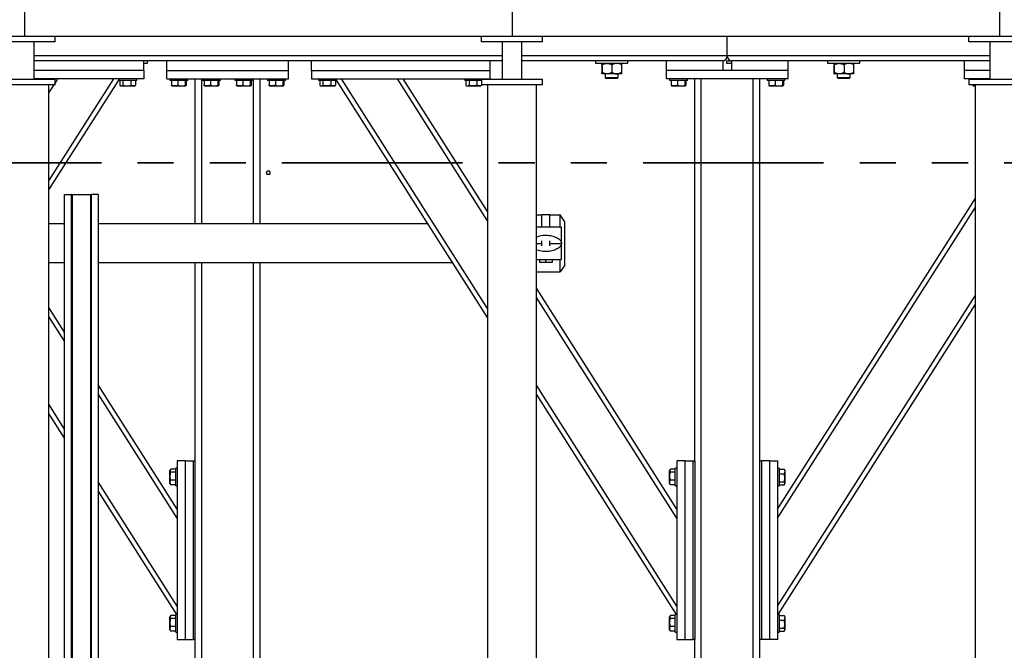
# Model space of a CAD drawing. Header units: millimetres. Extents: x 5 to 589, y 5 to 415.
# Tile 48 of 104: x 176 to 210, y 373 to 395. Entities that reach past the tile are written whole.
import ezdxf

# ---------------------------------------------------------------- set-up
doc = ezdxf.new("R2010")
doc.units = ezdxf.units.MM
doc.linetypes.add('PHANTOM', pattern=[12.7, 6.35, -1.27, 1.27, -1.27, 1.27, -1.27])
doc.layers.add('TRAIT-FORT', color=4, linetype='Continuous', lineweight=25)

msp = doc.modelspace()

# ---------------------------------------------------------------- linework, layer by layer
at = {"color": 7, "linetype": 'PHANTOM', "lineweight": 35}
msp.add_line((305.42025, 389.9649), (28.0199, 389.9649), dxfattribs=at)
at = {"layer": 'TRAIT-FORT', "color": 4, "linetype": 'Continuous', "lineweight": 25}
for p, q in [((175.71791, 395.99556), (175.71791, 394.42413)), ((192.86077, 395.99556), (192.86077, 394.42413)), ((210.00362, 395.99556), (210.00362, 394.42413)), ((158.57505, 394.42413), (175.71791, 394.42413)), ((175.71791, 394.42413), (192.86077, 394.42413)), ((176.78934, 394.22413), (176.78934, 394.42413)), ((191.78934, 394.22413), (191.78934, 394.42413)), ((192.86077, 394.42413), (210.00362, 394.42413)), ((193.9322, 394.22413), (193.9322, 394.42413)), ((200.4322, 393.72413), (200.4322, 394.42413)), ((208.9322, 394.22413), (208.9322, 394.42413)), ((210.00362, 394.42413), (227.14648, 394.42413)), ((176.78934, 394.22413), (174.64648, 394.22413)), ((176.06077, 392.90985), (176.06077, 394.22413)), ((193.9322, 394.22413), (191.78934, 394.22413)), ((192.51791, 394.22413), (192.51791, 392.90985)), ((193.20362, 392.90985), (193.20362, 394.22413)), ((211.07505, 394.22413), (208.9322, 394.22413)), ((209.66077, 394.22413), (209.66077, 392.90985)), ((192.51791, 393.72413), (176.06077, 393.72413)), ((179.91791, 393.55271), (176.06077, 393.55271)), ((185.80362, 393.55271), (179.91791, 393.55271)), ((179.91791, 393.20985), (179.91791, 393.55271)), ((179.91791, 393.46699), (180.03687, 393.46699)), ((180.03687, 393.46699), (180.03687, 393.55271)), ((180.71791, 393.20985), (180.71791, 393.55271)), ((185.00362, 393.20985), (185.00362, 393.55271)), ((185.80362, 393.20985), (185.80362, 393.55271)), ((192.08934, 393.55271), (185.80362, 393.55271)), ((192.51791, 393.55271), (192.08934, 393.55271)), ((192.08934, 393.20985), (192.08934, 393.55271)), ((200.4322, 393.72413), (193.20362, 393.72413)), ((198.28934, 393.55271), (193.20362, 393.55271)), ((195.7917, 393.55271), (195.7917, 393.46699)), ((195.7917, 393.46699), (195.90823, 393.46699)), ((195.90823, 393.46699), (196.93456, 393.46699)), ((196.01433, 393.41395), (196.01433, 393.1486)), ((196.02654, 393.41395), (196.02654, 393.1486)), ((196.37534, 393.41395), (196.37534, 393.1486)), ((196.71193, 393.41395), (196.71193, 393.1486)), ((196.93456, 393.46699), (196.93456, 393.55271)), ((198.28934, 393.20985), (198.28934, 393.55271)), ((200.28934, 393.55271), (198.28934, 393.55271)), ((200.28934, 393.20985), (200.28934, 393.55271)), ((200.40972, 393.55271), (200.40972, 393.46699)), ((200.40972, 393.55271), (200.52624, 393.55271)), ((200.40972, 393.46699), (200.52624, 393.46699)), ((209.66077, 393.72413), (200.4322, 393.72413)), ((200.48114, 393.60419), (200.48114, 393.55271)), ((200.52624, 393.55271), (200.57505, 393.55271)), ((200.52624, 393.46699), (200.57505, 393.46699)), ((202.57505, 393.55271), (200.57505, 393.55271)), ((200.57505, 393.55271), (200.57505, 393.20985)), ((208.77505, 393.55271), (202.57505, 393.55271)), ((202.57505, 393.20985), (202.57505, 393.55271)), ((203.9557, 393.55271), (203.9557, 393.46699)), ((203.9557, 393.46699), (204.07223, 393.46699)), ((204.07223, 393.46699), (205.09856, 393.46699)), ((204.17833, 393.41395), (204.17833, 393.1486)), ((204.19055, 393.41395), (204.19055, 393.1486)), ((204.53935, 393.41395), (204.53935, 393.1486)), ((204.87593, 393.41395), (204.87593, 393.1486)), ((205.09856, 393.46699), (205.09856, 393.55271)), ((209.66077, 393.55271), (208.77505, 393.55271)), ((208.77505, 393.20985), (208.77505, 393.55271)), ((179.91791, 393.20985), (176.06077, 393.20985)), ((179.91791, 393.20985), (179.91791, 392.92413)), ((180.71791, 392.92413), (180.71791, 393.20985)), ((180.71791, 393.20985), (185.00362, 393.20985)), ((185.00362, 392.92413), (185.00362, 393.20985)), ((185.80362, 393.20985), (185.80362, 392.92413)), ((185.80362, 393.20985), (192.08934, 393.20985)), ((192.08934, 392.92413), (192.08934, 393.20985)), ((196.20094, 393.09556), (196.02043, 393.09556)), ((196.13456, 393.09556), (196.13456, 392.96985)), ((196.54363, 393.09556), (196.20094, 393.09556)), ((196.70582, 393.09556), (196.54363, 393.09556)), ((196.5917, 392.96985), (196.5917, 393.09556)), ((202.57505, 393.20985), (198.28934, 393.20985)), ((198.28934, 392.92413), (198.28934, 393.20985)), ((200.28934, 393.20985), (198.28934, 393.20985)), ((202.57505, 393.20985), (200.57505, 393.20985)), ((202.57505, 392.92413), (202.57505, 393.20985)), ((204.36495, 393.09556), (204.18444, 393.09556)), ((204.29856, 393.09556), (204.29856, 392.96985)), ((204.70764, 393.09556), (204.36495, 393.09556)), ((204.86983, 393.09556), (204.70764, 393.09556)), ((204.7557, 392.96985), (204.7557, 393.09556)), ((208.77505, 392.92413), (208.77505, 393.20985)), ((209.66077, 393.20985), (208.77505, 393.20985)), ((179.91791, 392.92413), (176.06077, 392.92413)), ((176.57505, 389.33732), (178.85757, 392.92413)), ((176.57505, 389.01801), (179.0322, 392.87924)), ((176.57505, 367.48128), (176.57505, 392.70985)), ((176.57505, 392.42396), (176.75698, 392.70985)), ((176.68106, 392.90985), (176.69015, 392.92413)), ((176.78934, 392.7607), (176.89334, 392.92413)), ((176.78934, 392.70985), (176.78934, 392.90985)), ((179.0322, 392.92413), (179.0322, 392.86699)), ((179.46687, 392.86699), (179.0322, 392.86699)), ((179.0682, 392.86699), (179.0682, 392.69569)), ((179.17735, 392.86699), (179.17735, 392.69569)), ((179.45563, 392.86699), (179.45563, 392.69569)), ((179.66077, 392.86699), (179.46687, 392.86699)), ((179.62476, 392.69569), (179.61013, 392.68725)), ((179.62476, 392.86699), (179.62476, 392.69569)), ((179.66077, 392.86699), (179.66077, 392.92413)), ((180.71791, 392.92413), (185.00362, 392.92413)), ((180.8322, 392.92413), (180.8322, 392.86699)), ((180.85617, 392.86699), (180.8322, 392.86699)), ((181.46077, 392.86699), (180.85617, 392.86699)), ((180.88817, 392.86699), (180.88817, 392.69569)), ((181.11185, 392.86699), (181.11185, 392.69569)), ((181.37016, 392.86699), (181.37016, 392.69569)), ((181.40479, 392.86699), (181.40479, 392.69569)), ((181.46077, 392.86699), (181.46077, 392.92413)), ((181.71791, 387.82785), (181.71791, 392.92413)), ((181.94648, 387.82785), (181.94648, 392.92413)), ((181.97505, 392.92413), (181.97505, 392.86699)), ((181.99902, 392.86699), (181.97505, 392.86699)), ((182.60362, 392.86699), (181.99902, 392.86699)), ((182.03102, 392.86699), (182.03102, 392.69569)), ((182.25471, 392.86699), (182.25471, 392.69569)), ((182.51302, 392.86699), (182.51302, 392.69569)), ((182.54765, 392.86699), (182.54765, 392.69569)), ((182.60362, 392.86699), (182.60362, 392.92413)), ((183.11791, 392.92413), (183.11791, 392.86699)), ((183.14188, 392.86699), (183.11791, 392.86699)), ((183.74648, 392.86699), (183.14188, 392.86699)), ((183.17388, 392.86699), (183.17388, 392.69569)), ((183.39756, 392.86699), (183.39756, 392.69569)), ((183.65588, 392.86699), (183.65588, 392.69569)), ((183.69051, 392.86699), (183.69051, 392.69569)), ((183.74648, 392.86699), (183.74648, 392.92413)), ((183.77505, 387.82785), (183.77505, 392.92413)), ((184.00362, 387.82785), (184.00362, 392.92413)), ((184.26077, 392.92413), (184.26077, 392.86699)), ((184.28474, 392.86699), (184.26077, 392.86699)), ((184.88934, 392.86699), (184.28474, 392.86699)), ((184.31674, 392.86699), (184.31674, 392.69569)), ((184.54042, 392.86699), (184.54042, 392.69569)), ((184.79874, 392.86699), (184.79874, 392.69569)), ((184.83337, 392.86699), (184.83337, 392.69569)), ((184.88934, 392.86699), (184.88934, 392.92413)), ((185.80362, 392.92413), (192.08934, 392.92413)), ((186.06077, 392.92413), (186.06077, 392.86699)), ((186.68934, 392.86699), (186.06077, 392.86699)), ((186.09677, 392.86699), (186.09677, 392.69569)), ((186.20592, 392.86699), (186.20592, 392.69569)), ((186.4842, 392.86699), (186.4842, 392.69569)), ((186.65333, 392.69569), (186.6387, 392.68725)), ((186.65333, 392.86699), (186.65333, 392.69569)), ((186.68934, 392.86699), (186.68934, 392.92413)), ((192.00362, 384.52822), (186.68934, 392.87924)), ((192.00362, 384.84752), (186.86396, 392.92413)), ((192.00362, 387.93417), (188.82819, 392.92413)), ((192.00362, 388.25347), (189.03139, 392.92413)), ((191.20362, 392.92413), (191.20362, 392.86699)), ((191.78994, 392.86699), (191.20362, 392.86699)), ((191.23963, 392.86699), (191.23963, 392.69569)), ((191.34878, 392.86699), (191.34878, 392.69569)), ((191.62706, 392.86699), (191.62706, 392.69569)), ((191.79619, 392.69569), (191.78156, 392.68725)), ((191.78934, 392.90985), (191.78934, 392.70985)), ((191.79619, 392.70985), (191.79619, 392.69569)), ((191.8322, 392.90985), (191.8322, 392.92413)), ((192.00362, 392.70985), (192.00362, 367.48128)), ((193.71791, 367.48128), (193.71791, 392.70985)), ((193.9322, 392.70985), (193.9322, 392.90985)), ((196.13456, 392.96985), (196.16599, 392.93842)), ((196.13456, 392.96985), (196.1688, 392.96985)), ((196.19552, 392.93842), (196.16599, 392.93842)), ((196.1688, 392.96985), (196.5917, 392.96985)), ((196.56027, 392.93842), (196.19552, 392.93842)), ((196.56027, 392.93842), (196.5917, 392.96985)), ((202.57505, 392.92413), (198.28934, 392.92413)), ((198.40362, 392.92413), (198.40362, 392.86699)), ((199.0322, 392.86699), (198.40362, 392.86699)), ((198.4596, 392.86699), (198.4596, 392.69569)), ((198.68328, 392.86699), (198.68328, 392.69569)), ((198.94159, 392.86699), (198.94159, 392.69569)), ((198.97622, 392.86699), (198.97622, 392.69569)), ((199.0322, 392.86699), (199.0322, 392.92413)), ((199.28934, 379.49556), (199.28934, 392.92413)), ((199.51791, 370.29556), (199.51791, 392.92413)), ((201.34648, 370.29556), (201.34648, 392.92413)), ((201.57505, 379.49556), (201.57505, 392.92413)), ((201.8322, 392.92413), (201.8322, 392.86699)), ((202.46077, 392.86699), (201.8322, 392.86699)), ((201.88817, 392.86699), (201.88817, 392.69569)), ((202.11185, 392.86699), (202.11185, 392.69569)), ((202.37016, 392.86699), (202.37016, 392.69569)), ((202.40479, 392.86699), (202.40479, 392.69569)), ((202.46077, 392.86699), (202.46077, 392.92413)), ((204.29856, 392.96985), (204.32999, 392.93842)), ((204.29856, 392.96985), (204.3328, 392.96985)), ((204.35952, 392.93842), (204.32999, 392.93842)), ((204.3328, 392.96985), (204.7557, 392.96985)), ((204.72428, 392.93842), (204.35952, 392.93842)), ((204.72428, 392.93842), (204.7557, 392.96985)), ((209.66077, 392.92413), (208.77505, 392.92413)), ((208.9322, 392.90985), (208.9322, 392.70985)), ((209.0322, 392.92413), (209.0322, 392.90985)), ((209.0682, 392.70985), (209.0682, 392.69569)), ((209.14648, 392.70985), (209.14648, 367.48128)), ((209.66077, 392.90985), (209.66077, 392.92413)), ((179.08229, 392.68632), (179.11577, 392.66699)), ((179.31799, 392.66699), (179.11577, 392.66699)), ((179.5772, 392.66699), (179.31799, 392.66699)), ((179.5772, 392.66699), (179.61067, 392.68632)), ((180.90175, 392.67508), (180.91577, 392.66699)), ((181.3772, 392.66699), (180.91577, 392.66699)), ((181.3772, 392.66699), (181.39121, 392.67508)), ((182.04461, 392.67508), (182.05862, 392.66699)), ((182.52005, 392.66699), (182.05862, 392.66699)), ((182.52005, 392.66699), (182.53407, 392.67508)), ((183.18747, 392.67508), (183.20148, 392.66699)), ((183.66291, 392.66699), (183.20148, 392.66699)), ((183.66291, 392.66699), (183.67693, 392.67508)), ((184.33032, 392.67508), (184.34434, 392.66699)), ((184.80577, 392.66699), (184.34434, 392.66699)), ((184.80577, 392.66699), (184.81978, 392.67508)), ((186.11086, 392.68632), (186.14434, 392.66699)), ((186.60577, 392.66699), (186.14434, 392.66699)), ((186.60577, 392.66699), (186.63924, 392.68632)), ((191.25372, 392.68632), (191.2872, 392.66699)), ((191.74862, 392.66699), (191.2872, 392.66699)), ((191.74862, 392.66699), (191.7821, 392.68632)), ((198.47318, 392.67508), (198.4872, 392.66699)), ((198.94862, 392.66699), (198.4872, 392.66699)), ((198.94862, 392.66699), (198.96264, 392.67508)), ((201.90175, 392.67508), (201.91577, 392.66699)), ((202.3772, 392.66699), (201.91577, 392.66699)), ((202.3772, 392.66699), (202.39121, 392.67508)), ((209.08229, 392.68632), (209.11577, 392.66699)), ((209.14252, 392.66699), (209.11577, 392.66699)), ((184.29312, 389.68142), (184.28556, 389.68142)), ((184.23326, 389.56813), (184.34542, 389.56813)), ((177.12791, 388.85271), (177.37077, 388.85271)), ((177.12791, 367.65271), (177.12791, 388.85271)), ((177.37077, 367.65271), (177.37077, 388.85271)), ((177.38791, 388.85271), (177.37077, 388.85271)), ((177.38791, 388.85271), (177.38791, 367.65271)), ((177.38791, 388.85271), (178.04791, 388.85271)), ((178.04791, 367.65271), (178.04791, 388.85271)), ((178.04791, 388.85271), (178.06505, 388.85271)), ((178.06505, 388.85271), (178.06505, 367.65271)), ((178.30791, 388.85271), (178.06505, 388.85271)), ((178.30791, 388.85271), (178.30791, 367.65271)), ((202.20362, 377.79225), (209.14648, 388.70245)), ((202.20362, 377.47294), (209.14648, 388.38315)), ((193.71791, 388.13842), (193.91077, 388.13842)), ((194.19648, 388.13842), (193.91077, 388.13842)), ((193.91077, 387.70985), (193.91077, 388.13842)), ((194.19648, 387.70985), (194.19648, 388.13842)), ((194.19648, 388.13842), (194.55086, 388.13842)), ((194.55086, 387.71083), (194.55086, 388.13842)), ((194.71791, 387.89985), (194.55086, 388.13842)), ((194.71791, 386.37699), (194.71791, 387.89985)), ((177.12791, 387.82785), (176.57505, 387.82785)), ((189.90386, 387.82785), (178.30791, 387.82785)), ((194.60362, 386.56699), (194.60362, 387.70985)), ((193.91077, 387.04769), (193.91077, 387.22915)), ((194.19648, 387.04769), (194.19648, 387.22915)), ((193.71791, 387.13842), (193.91077, 387.13842)), ((194.19648, 387.13842), (194.60341, 387.13842)), ((193.82505, 386.56699), (193.82505, 386.48128)), ((193.82505, 386.48128), (194.05362, 386.48128)), ((194.05362, 386.48128), (194.05362, 386.56699)), ((194.05362, 386.48128), (194.2822, 386.48128)), ((194.2822, 386.48128), (194.2822, 386.56699)), ((194.55086, 386.13842), (194.55086, 386.56505)), ((177.12791, 386.44899), (176.57505, 386.44899)), ((190.78131, 386.44899), (178.30791, 386.44899)), ((181.71791, 370.29556), (181.71791, 386.44899)), ((181.94648, 370.29556), (181.94648, 386.44899)), ((183.77505, 370.29556), (183.77505, 386.44899)), ((184.00362, 370.29556), (184.00362, 386.44899)), ((193.71791, 386.13842), (194.55086, 386.13842)), ((194.71791, 386.37699), (194.55086, 386.13842)), ((198.66077, 377.79225), (193.71791, 385.5596)), ((198.66077, 377.47294), (193.71791, 385.24029)), ((202.20362, 374.3863), (209.14648, 385.2965)), ((177.12791, 384.01735), (176.57505, 384.88613)), ((202.22181, 374.09556), (209.14648, 384.9772)), ((177.12791, 383.69804), (176.57505, 384.56682)), ((181.08934, 377.79225), (178.30791, 382.16306)), ((198.66077, 374.3863), (193.71791, 382.15365)), ((181.08934, 377.47294), (178.30791, 381.84376)), ((198.64259, 374.09556), (193.71791, 381.83434)), ((177.12791, 380.6114), (176.57505, 381.48018)), ((177.12791, 380.29209), (176.57505, 381.16087)), ((180.85152, 379.18832), (180.8322, 379.15485)), ((181.0322, 379.20241), (180.8609, 379.20241)), ((181.08934, 379.23842), (181.0322, 379.23842)), ((181.0322, 378.60985), (181.0322, 379.23842)), ((181.08934, 379.49556), (181.08934, 373.20985)), ((181.37505, 379.49556), (181.08934, 379.49556)), ((181.37505, 373.20985), (181.37505, 379.49556)), ((181.37505, 379.49556), (181.66077, 379.49556)), ((181.66077, 373.20985), (181.66077, 379.49556)), ((181.66077, 379.49556), (181.71791, 379.49556)), ((198.42295, 379.18832), (198.40362, 379.15485)), ((198.60362, 379.20241), (198.43233, 379.20241)), ((198.66077, 379.23842), (198.60362, 379.23842)), ((198.60362, 378.60985), (198.60362, 379.23842)), ((198.94648, 379.49556), (198.66077, 379.49556)), ((198.66077, 379.49556), (198.66077, 373.20985)), ((198.94648, 379.49556), (199.2322, 379.49556)), ((198.94648, 373.20985), (198.94648, 379.49556)), ((199.2322, 373.20985), (199.2322, 379.49556)), ((199.2322, 379.49556), (199.28934, 379.49556)), ((199.28934, 379.49556), (199.28934, 373.20985)), ((201.57505, 373.20985), (201.57505, 379.49556)), ((201.57505, 379.49556), (201.6322, 379.49556)), ((201.6322, 379.49556), (201.6322, 373.20985)), ((201.91791, 379.49556), (201.6322, 379.49556)), ((201.91791, 379.49556), (201.91791, 373.20985)), ((201.91791, 379.49556), (202.20362, 379.49556)), ((202.20362, 379.49556), (202.20362, 373.20985)), ((202.26077, 379.23842), (202.20362, 379.23842)), ((202.26077, 379.23842), (202.26077, 379.04452)), ((202.26077, 379.20241), (202.43207, 379.20241)), ((202.43207, 379.20241), (202.44051, 379.18778)), ((202.46077, 379.15485), (202.44144, 379.18832)), ((180.8322, 378.69342), (180.8322, 379.15485)), ((181.0322, 379.09327), (180.8609, 379.09327)), ((198.40362, 378.69342), (198.40362, 379.15485)), ((198.60362, 379.09327), (198.43233, 379.09327)), ((202.26077, 379.04452), (202.26077, 378.60985)), ((202.26077, 379.03328), (202.43207, 379.03328)), ((202.46077, 379.15485), (202.46077, 378.89564)), ((202.46077, 378.89564), (202.46077, 378.69342)), ((181.08934, 374.3863), (178.30791, 378.75711)), ((180.8322, 378.69342), (180.85152, 378.65995)), ((180.8609, 378.64585), (180.85246, 378.66049)), ((181.0322, 378.81499), (180.8609, 378.81499)), ((181.0322, 378.64585), (180.8609, 378.64585)), ((181.0322, 378.60985), (181.08934, 378.60985)), ((198.40362, 378.69342), (198.42295, 378.65995)), ((198.43233, 378.64585), (198.42389, 378.66049)), ((198.60362, 378.81499), (198.43233, 378.81499)), ((198.60362, 378.64585), (198.43233, 378.64585)), ((198.60362, 378.60985), (198.66077, 378.60985)), ((202.20362, 378.60985), (202.26077, 378.60985)), ((202.26077, 378.755), (202.43207, 378.755)), ((202.26077, 378.64585), (202.43207, 378.64585)), ((202.44144, 378.65995), (202.46077, 378.69342)), ((181.07116, 374.09556), (178.30791, 378.43781)), ((180.85152, 374.04546), (180.8322, 374.01199)), ((180.8322, 373.55056), (180.8322, 374.01199)), ((181.0322, 374.05956), (180.8609, 374.05956)), ((181.08934, 374.09556), (181.0322, 374.09556)), ((181.0322, 373.46699), (181.0322, 374.09556)), ((198.42295, 374.04546), (198.40362, 374.01199)), ((198.40362, 373.55056), (198.40362, 374.01199)), ((198.60362, 374.05956), (198.43233, 374.05956)), ((198.66077, 374.09556), (198.60362, 374.09556)), ((198.60362, 373.46699), (198.60362, 374.09556)), ((202.26077, 374.09556), (202.20362, 374.09556)), ((202.26077, 374.09556), (202.26077, 373.90166)), ((202.26077, 374.05956), (202.43207, 374.05956)), ((202.43207, 374.05956), (202.44051, 374.04492)), ((202.46077, 374.01199), (202.44144, 374.04546)), ((202.46077, 374.01199), (202.46077, 373.75279)), ((181.0322, 373.95041), (180.8609, 373.95041)), ((181.0322, 373.67213), (180.8609, 373.67213)), ((198.60362, 373.95041), (198.43233, 373.95041)), ((198.60362, 373.67213), (198.43233, 373.67213)), ((202.26077, 373.90166), (202.26077, 373.46699)), ((202.26077, 373.89043), (202.43207, 373.89043)), ((202.46077, 373.75279), (202.46077, 373.55056)), ((180.8322, 373.55056), (180.85152, 373.51709)), ((180.8609, 373.503), (180.85246, 373.51763)), ((181.0322, 373.503), (180.8609, 373.503)), ((181.0322, 373.46699), (181.08934, 373.46699)), ((198.40362, 373.55056), (198.42295, 373.51709)), ((198.43233, 373.503), (198.42389, 373.51763)), ((198.60362, 373.503), (198.43233, 373.503)), ((198.60362, 373.46699), (198.66077, 373.46699)), ((202.20362, 373.46699), (202.26077, 373.46699)), ((202.26077, 373.61215), (202.43207, 373.61215)), ((202.26077, 373.503), (202.43207, 373.503)), ((202.44144, 373.51709), (202.46077, 373.55056)), ((181.08934, 373.20985), (181.37505, 373.20985)), ((181.37505, 373.20985), (181.66077, 373.20985)), ((181.71791, 373.20985), (181.66077, 373.20985)), ((198.66077, 373.20985), (198.94648, 373.20985)), ((198.94648, 373.20985), (199.2322, 373.20985)), ((199.28934, 373.20985), (199.2322, 373.20985)), ((199.28934, 370.29556), (199.28934, 373.20985)), ((201.57505, 370.29556), (201.57505, 373.20985)), ((201.6322, 373.20985), (201.57505, 373.20985)), ((201.91791, 373.20985), (201.6322, 373.20985)), ((202.20362, 373.20985), (201.91791, 373.20985))]:
    msp.add_line(p, q, dxfattribs=at)
for centre, radius, start, end in [((200.26077, 393.72413), 0.17143, 270, 0), ((200.60362, 393.72413), 0.17143, 180, 270), ((184.28556, 389.6127), 0.06872, 90, 220.43879), ((184.29312, 389.6127), 0.06872, 319.56121, 90)]:
    msp.add_arc(centre, radius, start, end, dxfattribs=at)
for points, knots in [([(196.02043, 393.46699), (196.0199, 393.46623), (196.01883, 393.46471), (196.01727, 393.45289), (196.01576, 393.43601), (196.01481, 393.42133), (196.01433, 393.41395)], [0, 0, 0, 0, 0.249576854, 0.504361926, 0.75104582, 1, 1, 1, 1]), ([(196.02654, 393.41395), (196.02613, 393.42036), (196.0253, 393.43322), (196.02399, 393.44888), (196.02262, 393.46062), (196.02142, 393.46629), (196.02069, 393.46681), (196.02043, 393.46699)], [0, 0, 0, 0, 0.21551724, 0.43222674, 0.65445839, 0.87968929, 1, 1, 1, 1]), ([(196.02654, 393.41395), (196.03835, 393.42036), (196.06203, 393.43322), (196.09937, 393.44888), (196.13841, 393.46062), (196.17265, 393.46629), (196.19364, 393.46681), (196.20094, 393.46699)], [0, 0, 0, 0, 0.21551724, 0.43222674, 0.65445839, 0.87968929, 1, 1, 1, 1]), ([(196.20094, 393.46699), (196.21611, 393.46623), (196.24675, 393.46471), (196.29136, 393.45289), (196.33449, 393.43601), (196.36168, 393.42133), (196.37534, 393.41395)], [0, 0, 0, 0, 0.24957685, 0.50436193, 0.75104582, 1, 1, 1, 1]), ([(196.54363, 393.46699), (196.52546, 393.46582), (196.48856, 393.46343), (196.44241, 393.44777), (196.40472, 393.4306), (196.38515, 393.41951), (196.37534, 393.41395)], [0, 0, 0, 0, 0.30985231, 0.62926152, 0.81422513, 1, 1, 1, 1]), ([(196.71193, 393.41395), (196.69952, 393.4209), (196.66845, 393.43829), (196.6154, 393.45897), (196.57069, 393.46669), (196.54653, 393.46696), (196.54363, 393.46699)], [0, 0, 0, 0, 0.23468943, 0.58731271, 0.9505954, 1, 1, 1, 1]), ([(196.70582, 393.46699), (196.70635, 393.46623), (196.70743, 393.46471), (196.70899, 393.45289), (196.7105, 393.43601), (196.71145, 393.42133), (196.71193, 393.41395)], [0, 0, 0, 0, 0.24957685, 0.50436193, 0.75104582, 1, 1, 1, 1]), ([(204.18444, 393.46699), (204.18391, 393.46623), (204.18284, 393.46471), (204.18127, 393.45289), (204.17976, 393.43601), (204.17881, 393.42133), (204.17833, 393.41395)], [0, 0, 0, 0, 0.24957685, 0.50436193, 0.75104582, 1, 1, 1, 1]), ([(204.19055, 393.41395), (204.19013, 393.42036), (204.1893, 393.43322), (204.188, 393.44888), (204.18663, 393.46062), (204.18543, 393.46629), (204.1847, 393.46681), (204.18444, 393.46699)], [0, 0, 0, 0, 0.215517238, 0.432226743, 0.654458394, 0.879689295, 1, 1, 1, 1]), ([(204.19055, 393.41395), (204.20235, 393.42036), (204.22604, 393.43322), (204.26338, 393.44888), (204.30241, 393.46062), (204.33666, 393.46629), (204.35764, 393.46681), (204.36495, 393.46699)], [0, 0, 0, 0, 0.215517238, 0.432226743, 0.654458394, 0.879689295, 1, 1, 1, 1]), ([(204.36495, 393.46699), (204.38011, 393.46623), (204.41076, 393.46471), (204.45537, 393.45289), (204.4985, 393.43601), (204.52569, 393.42133), (204.53935, 393.41395)], [0, 0, 0, 0, 0.24957685, 0.50436193, 0.75104582, 1, 1, 1, 1]), ([(204.70764, 393.46699), (204.68947, 393.46582), (204.65257, 393.46343), (204.60642, 393.44777), (204.56872, 393.4306), (204.54915, 393.41951), (204.53935, 393.41395)], [0, 0, 0, 0, 0.30985231, 0.62926152, 0.81422513, 1, 1, 1, 1]), ([(204.87593, 393.41395), (204.86352, 393.4209), (204.83246, 393.43829), (204.77941, 393.45897), (204.7347, 393.46669), (204.71053, 393.46696), (204.70764, 393.46699)], [0, 0, 0, 0, 0.23468943, 0.58731271, 0.9505954, 1, 1, 1, 1]), ([(204.86983, 393.46699), (204.87036, 393.46623), (204.87143, 393.46471), (204.87299, 393.45289), (204.8745, 393.43601), (204.87546, 393.42133), (204.87593, 393.41395)], [0, 0, 0, 0, 0.24957685, 0.50436193, 0.75104582, 1, 1, 1, 1]), ([(196.01433, 393.1486), (196.01474, 393.14219), (196.01557, 393.12933), (196.01688, 393.11367), (196.01824, 393.10193), (196.01944, 393.09627), (196.02018, 393.09574), (196.02043, 393.09556)], [0, 0, 0, 0, 0.21551724, 0.43222674, 0.65445839, 0.87968929, 1, 1, 1, 1]), ([(196.02043, 393.09556), (196.02097, 393.09632), (196.02204, 393.09785), (196.0236, 393.10967), (196.02511, 393.12655), (196.02606, 393.14123), (196.02654, 393.1486)], [0, 0, 0, 0, 0.24957685, 0.50436193, 0.75104582, 1, 1, 1, 1]), ([(196.20094, 393.09556), (196.18578, 393.09632), (196.15513, 393.09785), (196.11052, 393.10967), (196.06739, 393.12655), (196.0402, 393.14123), (196.02654, 393.1486)], [0, 0, 0, 0, 0.24957685, 0.50436193, 0.75104582, 1, 1, 1, 1]), ([(196.37534, 393.1486), (196.36353, 393.14219), (196.33985, 393.12933), (196.30251, 393.11367), (196.26348, 393.10193), (196.22923, 393.09627), (196.20825, 393.09574), (196.20094, 393.09556)], [0, 0, 0, 0, 0.21551724, 0.43222674, 0.65445839, 0.87968929, 1, 1, 1, 1]), ([(196.37534, 393.1486), (196.38511, 393.14307), (196.40468, 393.13197), (196.44188, 393.11503), (196.48803, 393.09925), (196.52494, 393.0968), (196.54363, 393.09556)], [0, 0, 0, 0, 0.18501599, 0.37074143, 0.68116385, 1, 1, 1, 1]), ([(196.54363, 393.09556), (196.54653, 393.09559), (196.57001, 393.09585), (196.61472, 393.10337), (196.66784, 393.12391), (196.69952, 393.14165), (196.71193, 393.1486)], [0, 0, 0, 0, 0.04940377, 0.40100021, 0.76531448, 1, 1, 1, 1]), ([(196.71193, 393.1486), (196.71152, 393.14219), (196.71069, 393.12933), (196.70938, 393.11367), (196.70801, 393.10193), (196.70681, 393.09627), (196.70608, 393.09574), (196.70582, 393.09556)], [0, 0, 0, 0, 0.21551724, 0.43222674, 0.65445839, 0.87968929, 1, 1, 1, 1]), ([(204.17833, 393.1486), (204.17875, 393.14219), (204.17958, 393.12933), (204.18088, 393.11367), (204.18225, 393.10193), (204.18345, 393.09627), (204.18418, 393.09574), (204.18444, 393.09556)], [0, 0, 0, 0, 0.21551724, 0.43222674, 0.65445839, 0.87968929, 1, 1, 1, 1]), ([(204.18444, 393.09556), (204.18497, 393.09632), (204.18604, 393.09785), (204.18761, 393.10967), (204.18912, 393.12655), (204.19007, 393.14123), (204.19055, 393.1486)], [0, 0, 0, 0, 0.24957685, 0.50436193, 0.75104582, 1, 1, 1, 1]), ([(204.36495, 393.09556), (204.34978, 393.09632), (204.31913, 393.09785), (204.27453, 393.10967), (204.23139, 393.12655), (204.2042, 393.14123), (204.19055, 393.1486)], [0, 0, 0, 0, 0.249576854, 0.504361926, 0.75104582, 1, 1, 1, 1]), ([(204.53935, 393.1486), (204.52754, 393.14219), (204.50385, 393.12933), (204.46652, 393.11367), (204.42748, 393.10193), (204.39324, 393.09627), (204.37225, 393.09574), (204.36495, 393.09556)], [0, 0, 0, 0, 0.21551724, 0.43222674, 0.65445839, 0.87968929, 1, 1, 1, 1]), ([(204.53935, 393.1486), (204.54911, 393.14307), (204.56868, 393.13197), (204.60589, 393.11503), (204.65204, 393.09925), (204.68894, 393.0968), (204.70764, 393.09556)], [0, 0, 0, 0, 0.18501599, 0.37074143, 0.68116385, 1, 1, 1, 1]), ([(204.70764, 393.09556), (204.71053, 393.09559), (204.73401, 393.09585), (204.77873, 393.10337), (204.83184, 393.12391), (204.86352, 393.14165), (204.87593, 393.1486)], [0, 0, 0, 0, 0.04940377, 0.40100021, 0.76531448, 1, 1, 1, 1]), ([(204.87593, 393.1486), (204.87552, 393.14219), (204.87469, 393.12933), (204.87338, 393.11367), (204.87202, 393.10193), (204.87082, 393.09627), (204.87008, 393.09574), (204.86983, 393.09556)], [0, 0, 0, 0, 0.21551724, 0.43222674, 0.65445839, 0.87968929, 1, 1, 1, 1]), ([(179.0682, 392.69569), (179.07767, 392.68943), (179.09683, 392.67676), (179.1252, 392.67213), (179.15233, 392.67893), (179.16896, 392.69007), (179.17735, 392.69569)], [0, 0, 0, 0, 0.26460494, 0.53494775, 0.76534313, 1, 1, 1, 1]), ([(179.17735, 392.69569), (179.21276, 392.68701), (179.27131, 392.67266), (179.35624, 392.67399), (179.41338, 392.68396), (179.44625, 392.69309), (179.45563, 392.69569)], [0, 0, 0, 0, 0.38554949, 0.63764185, 0.89654625, 1, 1, 1, 1]), ([(179.62476, 392.69569), (179.61008, 392.68943), (179.58041, 392.67676), (179.53643, 392.67213), (179.4944, 392.67893), (179.46863, 392.69007), (179.45563, 392.69569)], [0, 0, 0, 0, 0.26460494, 0.53494775, 0.76534313, 1, 1, 1, 1]), ([(180.90178, 392.67574), (180.9014, 392.67574), (180.89799, 392.67573), (180.89343, 392.68422), (180.88934, 392.69315), (180.88817, 392.69569)], [0, 0, 0, 0, 0.08223706, 0.73797741, 1, 1, 1, 1]), ([(181.11185, 392.69569), (181.09244, 392.68943), (181.05319, 392.67676), (180.99503, 392.67213), (180.93944, 392.67893), (180.90536, 392.69007), (180.88817, 392.69569)], [0, 0, 0, 0, 0.26460494, 0.53494775, 0.76534313, 1, 1, 1, 1]), ([(181.11185, 392.69569), (181.13427, 392.68943), (181.1796, 392.67676), (181.24675, 392.67213), (181.31095, 392.67893), (181.35031, 392.69007), (181.37016, 392.69569)], [0, 0, 0, 0, 0.26460494, 0.53494775, 0.76534313, 1, 1, 1, 1]), ([(181.40479, 392.69569), (181.40039, 392.68701), (181.3931, 392.67266), (181.38253, 392.67399), (181.37542, 392.68396), (181.37133, 392.69309), (181.37016, 392.69569)], [0, 0, 0, 0, 0.38554949, 0.63764185, 0.89654625, 1, 1, 1, 1]), ([(182.04464, 392.67574), (182.04426, 392.67574), (182.04085, 392.67573), (182.03628, 392.68422), (182.03219, 392.69315), (182.03102, 392.69569)], [0, 0, 0, 0, 0.08223706, 0.73797741, 1, 1, 1, 1]), ([(182.25471, 392.69569), (182.23529, 392.68943), (182.19604, 392.67676), (182.13789, 392.67213), (182.0823, 392.67893), (182.04822, 392.69007), (182.03102, 392.69569)], [0, 0, 0, 0, 0.26460494, 0.53494775, 0.76534313, 1, 1, 1, 1]), ([(182.25471, 392.69569), (182.27713, 392.68943), (182.32245, 392.67676), (182.38961, 392.67213), (182.45381, 392.67893), (182.49316, 392.69007), (182.51302, 392.69569)], [0, 0, 0, 0, 0.26460494, 0.53494775, 0.76534313, 1, 1, 1, 1]), ([(182.54765, 392.69569), (182.54325, 392.68701), (182.53596, 392.67266), (182.52539, 392.67399), (182.51828, 392.68396), (182.51419, 392.69309), (182.51302, 392.69569)], [0, 0, 0, 0, 0.38554949, 0.63764185, 0.89654625, 1, 1, 1, 1]), ([(183.1875, 392.67574), (183.18712, 392.67574), (183.1837, 392.67573), (183.17914, 392.68422), (183.17505, 392.69315), (183.17388, 392.69569)], [0, 0, 0, 0, 0.08223706, 0.73797741, 1, 1, 1, 1]), ([(183.39756, 392.69569), (183.37815, 392.68943), (183.3389, 392.67676), (183.28075, 392.67213), (183.22516, 392.67893), (183.19108, 392.69007), (183.17388, 392.69569)], [0, 0, 0, 0, 0.26460494, 0.53494775, 0.76534313, 1, 1, 1, 1]), ([(183.39756, 392.69569), (183.41998, 392.68943), (183.46531, 392.67676), (183.53247, 392.67213), (183.59666, 392.67893), (183.63602, 392.69007), (183.65588, 392.69569)], [0, 0, 0, 0, 0.26460494, 0.53494775, 0.76534313, 1, 1, 1, 1]), ([(183.69051, 392.69569), (183.6861, 392.68701), (183.67882, 392.67266), (183.66825, 392.67399), (183.66114, 392.68396), (183.65705, 392.69309), (183.65588, 392.69569)], [0, 0, 0, 0, 0.38554949, 0.63764185, 0.89654625, 1, 1, 1, 1]), ([(184.33035, 392.67574), (184.32997, 392.67574), (184.32656, 392.67573), (184.322, 392.68422), (184.31791, 392.69315), (184.31674, 392.69569)], [0, 0, 0, 0, 0.08223706, 0.73797741, 1, 1, 1, 1]), ([(184.54042, 392.69569), (184.52101, 392.68943), (184.48176, 392.67676), (184.42361, 392.67213), (184.36802, 392.67893), (184.33394, 392.69007), (184.31674, 392.69569)], [0, 0, 0, 0, 0.26460494, 0.53494775, 0.76534313, 1, 1, 1, 1]), ([(184.54042, 392.69569), (184.56284, 392.68943), (184.60817, 392.67676), (184.67532, 392.67213), (184.73952, 392.67893), (184.77888, 392.69007), (184.79874, 392.69569)], [0, 0, 0, 0, 0.26460494, 0.53494775, 0.76534313, 1, 1, 1, 1]), ([(184.83337, 392.69569), (184.82896, 392.68701), (184.82167, 392.67266), (184.8111, 392.67399), (184.80399, 392.68396), (184.7999, 392.69309), (184.79874, 392.69569)], [0, 0, 0, 0, 0.38554949, 0.63764185, 0.89654625, 1, 1, 1, 1]), ([(186.09677, 392.69569), (186.10625, 392.68943), (186.1254, 392.67676), (186.15377, 392.67213), (186.1809, 392.67893), (186.19753, 392.69007), (186.20592, 392.69569)], [0, 0, 0, 0, 0.26460494, 0.53494775, 0.76534313, 1, 1, 1, 1]), ([(186.4842, 392.69569), (186.4488, 392.68701), (186.39024, 392.67266), (186.30531, 392.67399), (186.24817, 392.68396), (186.2153, 392.69309), (186.20592, 392.69569)], [0, 0, 0, 0, 0.38554949, 0.63764185, 0.89654625, 1, 1, 1, 1]), ([(186.65333, 392.69569), (186.63865, 392.68943), (186.60898, 392.67676), (186.56501, 392.67213), (186.52297, 392.67893), (186.4972, 392.69007), (186.4842, 392.69569)], [0, 0, 0, 0, 0.26460494, 0.53494775, 0.76534313, 1, 1, 1, 1]), ([(191.23963, 392.69569), (191.2491, 392.68943), (191.26825, 392.67676), (191.29663, 392.67213), (191.32376, 392.67893), (191.34039, 392.69007), (191.34878, 392.69569)], [0, 0, 0, 0, 0.26460494, 0.53494775, 0.76534313, 1, 1, 1, 1]), ([(191.62706, 392.69569), (191.59165, 392.68701), (191.5331, 392.67266), (191.44816, 392.67399), (191.39103, 392.68396), (191.35816, 392.69309), (191.34878, 392.69569)], [0, 0, 0, 0, 0.38554949, 0.63764185, 0.89654625, 1, 1, 1, 1]), ([(191.79619, 392.69569), (191.78151, 392.68943), (191.75183, 392.67676), (191.70786, 392.67213), (191.66583, 392.67893), (191.64006, 392.69007), (191.62706, 392.69569)], [0, 0, 0, 0, 0.26460494, 0.53494775, 0.76534313, 1, 1, 1, 1]), ([(198.4596, 392.69569), (198.46399, 392.68541), (198.46849, 392.67489), (198.47311, 392.67526), (198.47321, 392.67527)], [0, 0, 0, 0, 0.97749191, 1, 1, 1, 1]), ([(198.68328, 392.69569), (198.66386, 392.68943), (198.62462, 392.67676), (198.56646, 392.67213), (198.51087, 392.67893), (198.47679, 392.69007), (198.4596, 392.69569)], [0, 0, 0, 0, 0.26460494, 0.53494775, 0.76534313, 1, 1, 1, 1]), ([(198.68328, 392.69569), (198.7057, 392.68943), (198.75102, 392.67676), (198.81818, 392.67213), (198.88238, 392.67893), (198.92173, 392.69007), (198.94159, 392.69569)], [0, 0, 0, 0, 0.26460494, 0.53494775, 0.76534313, 1, 1, 1, 1]), ([(198.94159, 392.69569), (198.946, 392.68701), (198.95329, 392.67266), (198.96386, 392.67399), (198.97097, 392.68396), (198.97506, 392.69309), (198.97622, 392.69569)], [0, 0, 0, 0, 0.38554949, 0.63764185, 0.89654625, 1, 1, 1, 1]), ([(201.88817, 392.69569), (201.89256, 392.68541), (201.89706, 392.67489), (201.90168, 392.67526), (201.90178, 392.67527)], [0, 0, 0, 0, 0.97749191, 1, 1, 1, 1]), ([(202.11185, 392.69569), (202.09244, 392.68943), (202.05319, 392.67676), (201.99503, 392.67213), (201.93944, 392.67893), (201.90536, 392.69007), (201.88817, 392.69569)], [0, 0, 0, 0, 0.26460494, 0.53494775, 0.76534313, 1, 1, 1, 1]), ([(202.11185, 392.69569), (202.13427, 392.68943), (202.1796, 392.67676), (202.24675, 392.67213), (202.31095, 392.67893), (202.35031, 392.69007), (202.37016, 392.69569)], [0, 0, 0, 0, 0.26460494, 0.53494775, 0.76534313, 1, 1, 1, 1]), ([(202.37016, 392.69569), (202.37457, 392.68701), (202.38186, 392.67266), (202.39243, 392.67399), (202.39954, 392.68396), (202.40363, 392.69309), (202.40479, 392.69569)], [0, 0, 0, 0, 0.38554949, 0.63764185, 0.89654625, 1, 1, 1, 1]), ([(209.0682, 392.69569), (209.07767, 392.6895), (209.09681, 392.67698), (209.12338, 392.67165), (209.13988, 392.67701), (209.14648, 392.67916)], [0, 0, 0, 0, 0.370143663, 0.74831377, 1, 1, 1, 1]), ([(194.60362, 387.70985), (194.60157, 387.70985), (194.59747, 387.70985), (194.56218, 387.70985), (194.50911, 387.70985), (194.4314, 387.70985), (194.32683, 387.70985), (194.19551, 387.70985), (194.06526, 387.70985), (193.94648, 387.70985), (193.84499, 387.70985), (193.76774, 387.70985), (193.72923, 387.70985), (193.71791, 387.70985)], [0, 0, 0, 0, 0.0844413, 0.16876062, 0.2541272, 0.34089403, 0.45819969, 0.57655952, 0.69575617, 0.7857032, 0.87469205, 0.96314714, 1, 1, 1, 1]), ([(193.71791, 387.35905), (193.72792, 387.36384), (193.76431, 387.38127), (193.84022, 387.40333), (193.94295, 387.42279), (194.05276, 387.42932), (194.16227, 387.42229), (194.26581, 387.40326), (194.35967, 387.37435), (194.44131, 387.33745), (194.50907, 387.29408), (194.56028, 387.24563), (194.59494, 387.19321), (194.60058, 387.15675), (194.60341, 387.13842)], [0, 0, 0, 0, 0.03333981, 0.121244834, 0.208896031, 0.296773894, 0.384633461, 0.472499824, 0.560557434, 0.648652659, 0.73628415, 0.824347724, 0.911683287, 1, 1, 1, 1]), ([(194.60341, 387.13842), (194.60062, 387.12024), (194.59503, 387.08388), (194.5606, 387.03158), (194.50945, 386.98305), (194.44196, 386.93975), (194.36057, 386.90285), (194.26722, 386.87393), (194.16396, 386.85477), (194.05469, 386.84753), (193.94482, 386.85382), (193.84183, 386.8731), (193.76519, 386.89524), (193.72831, 386.91287), (193.71791, 386.91784)], [0, 0, 0, 0, 0.08756822, 0.17520289, 0.2629235, 0.35088405, 0.43831581, 0.52627584, 0.61387496, 0.7017001, 0.78943648, 0.87727375, 0.96538488, 1, 1, 1, 1]), ([(193.71791, 386.56699), (193.72923, 386.56699), (193.76774, 386.56699), (193.84499, 386.56699), (193.94648, 386.56699), (194.06526, 386.56699), (194.19551, 386.56699), (194.32683, 386.56699), (194.4314, 386.56699), (194.50911, 386.56699), (194.56218, 386.56699), (194.59747, 386.56699), (194.60157, 386.56699), (194.60362, 386.56699)], [0, 0, 0, 0, 0.03685286, 0.12530795, 0.2142968, 0.30424383, 0.42344048, 0.54180031, 0.65910597, 0.7458728, 0.83123938, 0.9155587, 1, 1, 1, 1]), ([(180.8609, 379.20241), (180.85463, 379.19294), (180.84197, 379.17379), (180.83733, 379.14541), (180.84413, 379.11829), (180.85528, 379.10166), (180.8609, 379.09327)], [0, 0, 0, 0, 0.26460494, 0.53494775, 0.76534313, 1, 1, 1, 1]), ([(198.43233, 379.20241), (198.42606, 379.19294), (198.41339, 379.17379), (198.40876, 379.14541), (198.41556, 379.11829), (198.4267, 379.10166), (198.43233, 379.09327)], [0, 0, 0, 0, 0.26460494, 0.53494775, 0.76534313, 1, 1, 1, 1]), ([(202.43207, 379.20241), (202.43833, 379.18774), (202.451, 379.15806), (202.45563, 379.11409), (202.44883, 379.07205), (202.43769, 379.04629), (202.43207, 379.03328)], [0, 0, 0, 0, 0.26460494, 0.53494775, 0.76534313, 1, 1, 1, 1]), ([(180.8609, 378.81499), (180.85222, 378.85039), (180.83787, 378.90895), (180.8392, 378.99388), (180.84917, 379.05102), (180.85829, 379.08388), (180.8609, 379.09327)], [0, 0, 0, 0, 0.38554949, 0.63764185, 0.89654625, 1, 1, 1, 1]), ([(198.43233, 378.81499), (198.42365, 378.85039), (198.40929, 378.90895), (198.41063, 378.99388), (198.42059, 379.05102), (198.42972, 379.08388), (198.43233, 379.09327)], [0, 0, 0, 0, 0.38554949, 0.63764185, 0.89654625, 1, 1, 1, 1]), ([(202.43207, 378.755), (202.44074, 378.79041), (202.4551, 378.84897), (202.45376, 378.9339), (202.4438, 378.99104), (202.43467, 379.0239), (202.43207, 379.03328)], [0, 0, 0, 0, 0.38554949, 0.63764185, 0.89654625, 1, 1, 1, 1]), ([(180.8609, 378.64585), (180.85463, 378.66053), (180.84197, 378.69021), (180.83733, 378.73418), (180.84413, 378.77621), (180.85528, 378.80198), (180.8609, 378.81499)], [0, 0, 0, 0, 0.264604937, 0.534947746, 0.765343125, 1, 1, 1, 1]), ([(198.43233, 378.64585), (198.42606, 378.66053), (198.41339, 378.69021), (198.40876, 378.73418), (198.41556, 378.77621), (198.4267, 378.80198), (198.43233, 378.81499)], [0, 0, 0, 0, 0.26460494, 0.53494775, 0.76534313, 1, 1, 1, 1]), ([(202.43207, 378.64585), (202.43833, 378.65533), (202.451, 378.67448), (202.45563, 378.70286), (202.44883, 378.72998), (202.43769, 378.74661), (202.43207, 378.755)], [0, 0, 0, 0, 0.264604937, 0.534947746, 0.765343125, 1, 1, 1, 1]), ([(180.8609, 374.05956), (180.85463, 374.05008), (180.84197, 374.03093), (180.83733, 374.00256), (180.84413, 373.97543), (180.85528, 373.9588), (180.8609, 373.95041)], [0, 0, 0, 0, 0.26460494, 0.53494775, 0.76534313, 1, 1, 1, 1]), ([(198.43233, 374.05956), (198.42606, 374.05008), (198.41339, 374.03093), (198.40876, 374.00256), (198.41556, 373.97543), (198.4267, 373.9588), (198.43233, 373.95041)], [0, 0, 0, 0, 0.26460494, 0.53494775, 0.76534313, 1, 1, 1, 1]), ([(202.43207, 374.05956), (202.43833, 374.04488), (202.451, 374.0152), (202.45563, 373.97123), (202.44883, 373.9292), (202.43769, 373.90343), (202.43207, 373.89043)], [0, 0, 0, 0, 0.26460494, 0.53494775, 0.76534313, 1, 1, 1, 1]), ([(180.8609, 373.67213), (180.85222, 373.70753), (180.83787, 373.76609), (180.8392, 373.85102), (180.84917, 373.90816), (180.85829, 373.94103), (180.8609, 373.95041)], [0, 0, 0, 0, 0.38554949, 0.63764185, 0.89654625, 1, 1, 1, 1]), ([(180.8609, 373.503), (180.85463, 373.51768), (180.84197, 373.54735), (180.83733, 373.59132), (180.84413, 373.63336), (180.85528, 373.65913), (180.8609, 373.67213)], [0, 0, 0, 0, 0.264604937, 0.534947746, 0.765343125, 1, 1, 1, 1]), ([(198.43233, 373.67213), (198.42365, 373.70753), (198.40929, 373.76609), (198.41063, 373.85102), (198.42059, 373.90816), (198.42972, 373.94103), (198.43233, 373.95041)], [0, 0, 0, 0, 0.38554949, 0.63764185, 0.89654625, 1, 1, 1, 1]), ([(198.43233, 373.503), (198.42606, 373.51768), (198.41339, 373.54735), (198.40876, 373.59132), (198.41556, 373.63336), (198.4267, 373.65913), (198.43233, 373.67213)], [0, 0, 0, 0, 0.26460494, 0.53494775, 0.76534313, 1, 1, 1, 1]), ([(202.43207, 373.61215), (202.44074, 373.64755), (202.4551, 373.70611), (202.45376, 373.79104), (202.4438, 373.84818), (202.43467, 373.88104), (202.43207, 373.89043)], [0, 0, 0, 0, 0.38554949, 0.63764185, 0.89654625, 1, 1, 1, 1]), ([(202.43207, 373.503), (202.43833, 373.51247), (202.451, 373.53162), (202.45563, 373.56), (202.44883, 373.58712), (202.43769, 373.60375), (202.43207, 373.61215)], [0, 0, 0, 0, 0.264604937, 0.534947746, 0.765343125, 1, 1, 1, 1])]:
    msp.add_open_spline(points, degree=3, knots=knots, dxfattribs=at)
for points in [[(174.64648, 392.90985), (174.64825, 392.90985), (174.65179, 392.90985), (174.68025, 392.90985), (174.72515, 392.90985), (174.78739, 392.90985), (174.86545, 392.90985), (174.95813, 392.90985), (175.0638, 392.90985), (175.18066, 392.90985), (175.30672, 392.90985), (175.43981, 392.90985), (175.57766, 392.90985), (175.71791, 392.90985), (175.85816, 392.90985), (175.99601, 392.90985), (176.1291, 392.90985), (176.25516, 392.90985), (176.37202, 392.90985), (176.47769, 392.90985), (176.57037, 392.90985), (176.64843, 392.90985), (176.71067, 392.90985), (176.75557, 392.90985), (176.78403, 392.90985), (176.78757, 392.90985), (176.78934, 392.90985)], [(176.78934, 392.70985), (176.78757, 392.70985), (176.78403, 392.70985), (176.75557, 392.70985), (176.71067, 392.70985), (176.64843, 392.70985), (176.57037, 392.70985), (176.47769, 392.70985), (176.37202, 392.70985), (176.25516, 392.70985), (176.1291, 392.70985), (175.99601, 392.70985), (175.85816, 392.70985), (175.71791, 392.70985), (175.57766, 392.70985), (175.43981, 392.70985), (175.30672, 392.70985), (175.18066, 392.70985), (175.0638, 392.70985), (174.95813, 392.70985), (174.86545, 392.70985), (174.78739, 392.70985), (174.72515, 392.70985), (174.68025, 392.70985), (174.65179, 392.70985), (174.64825, 392.70985), (174.64648, 392.70985)], [(191.78934, 392.90985), (191.79111, 392.90985), (191.79465, 392.90985), (191.82311, 392.90985), (191.86801, 392.90985), (191.93024, 392.90985), (192.00831, 392.90985), (192.10099, 392.90985), (192.20666, 392.90985), (192.32352, 392.90985), (192.44958, 392.90985), (192.58267, 392.90985), (192.72052, 392.90985), (192.86077, 392.90985), (193.00102, 392.90985), (193.13887, 392.90985), (193.27196, 392.90985), (193.39801, 392.90985), (193.51488, 392.90985), (193.62055, 392.90985), (193.71322, 392.90985), (193.79129, 392.90985), (193.85353, 392.90985), (193.89843, 392.90985), (193.92689, 392.90985), (193.93043, 392.90985), (193.9322, 392.90985)], [(193.9322, 392.70985), (193.93043, 392.70985), (193.92689, 392.70985), (193.89843, 392.70985), (193.85353, 392.70985), (193.79129, 392.70985), (193.71322, 392.70985), (193.62055, 392.70985), (193.51488, 392.70985), (193.39801, 392.70985), (193.27196, 392.70985), (193.13887, 392.70985), (193.00102, 392.70985), (192.86077, 392.70985), (192.72052, 392.70985), (192.58267, 392.70985), (192.44958, 392.70985), (192.32352, 392.70985), (192.20666, 392.70985), (192.10099, 392.70985), (192.00831, 392.70985), (191.93024, 392.70985), (191.86801, 392.70985), (191.82311, 392.70985), (191.79465, 392.70985), (191.79111, 392.70985), (191.78934, 392.70985)], [(208.9322, 392.90985), (208.93396, 392.90985), (208.9375, 392.90985), (208.96596, 392.90985), (209.01086, 392.90985), (209.0731, 392.90985), (209.15117, 392.90985), (209.24384, 392.90985), (209.34951, 392.90985), (209.46638, 392.90985), (209.59243, 392.90985), (209.72552, 392.90985), (209.86337, 392.90985), (210.00362, 392.90985), (210.14387, 392.90985), (210.28172, 392.90985), (210.41481, 392.90985), (210.54087, 392.90985), (210.65773, 392.90985), (210.7634, 392.90985), (210.85608, 392.90985), (210.93415, 392.90985), (210.99638, 392.90985), (211.04128, 392.90985), (211.06975, 392.90985), (211.07328, 392.90985), (211.07505, 392.90985)], [(211.07505, 392.70985), (211.07328, 392.70985), (211.06975, 392.70985), (211.04128, 392.70985), (210.99638, 392.70985), (210.93415, 392.70985), (210.85608, 392.70985), (210.7634, 392.70985), (210.65773, 392.70985), (210.54087, 392.70985), (210.41481, 392.70985), (210.28172, 392.70985), (210.14387, 392.70985), (210.00362, 392.70985), (209.86337, 392.70985), (209.72552, 392.70985), (209.59243, 392.70985), (209.46638, 392.70985), (209.34951, 392.70985), (209.24384, 392.70985), (209.15117, 392.70985), (209.0731, 392.70985), (209.01086, 392.70985), (208.96596, 392.70985), (208.9375, 392.70985), (208.93396, 392.70985), (208.9322, 392.70985)]]:
    msp.add_open_spline(points, degree=3, dxfattribs=at)

doc.saveas('drawing.dxf')
